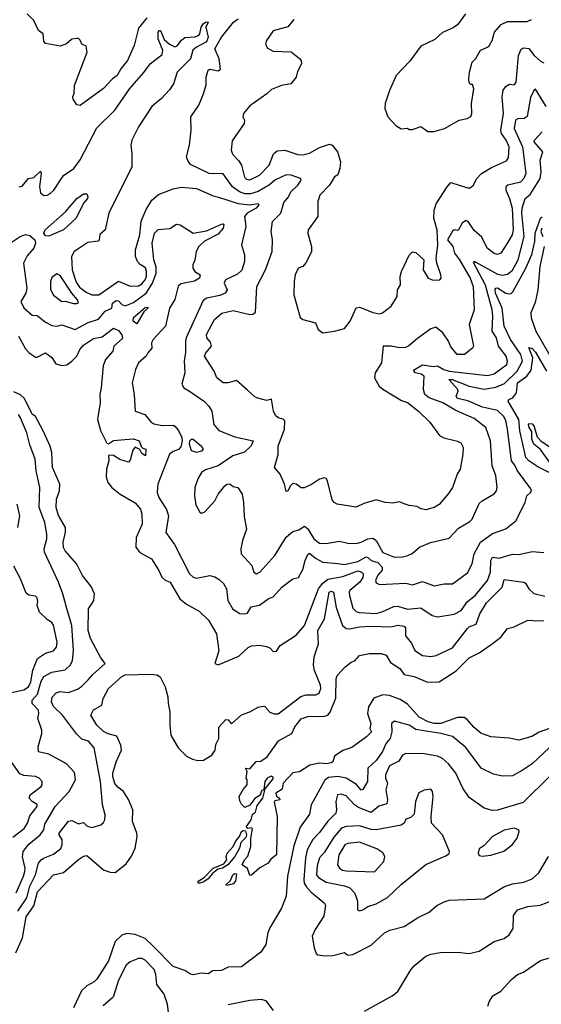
# Model space of a CAD drawing. Extents: x 1690054 to 1842981, y 782881 to 914114.
# Tile 230 of 256: x 1712581 to 1715719, y 879185 to 885110. Entities that reach past the tile are written whole.
import ezdxf

# ---------------------------------------------------------------- set-up
doc = ezdxf.new("R2010")
doc.units = 0

msp = doc.modelspace()

# ---------------------------------------------------------------- linework, layer by layer
at = {"layer": '0CON10XD'}
for points in [[(1713345, 885121.2), (1713295, 885059.2), (1713269.3, 884955), (1713230, 884865), (1713189.7, 884815), (1713166.3, 884775), (1713138.5, 884755), (1713085, 884696.4), (1712945, 884594), (1712925, 884597.5), (1712902.3, 884632.3), (1712901.2, 884645), (1712908, 884665), (1712909.6, 884715), (1712986, 884915), (1712980.7, 884950.7), (1712955, 884963.3), (1712945, 884986.7), (1712935, 884996.2), (1712925, 884996.7), (1712895, 884993.3), (1712862.5, 884965), (1712825, 884950), (1712735, 884966.7), (1712725, 884980), (1712721.2, 885025), (1712694.3, 885045), (1712665.4, 885105.4), (1712624.8, 885144.8)], [(1714254.3, 884115), (1714273.3, 884145), (1714270, 884155), (1714215, 884173.5), (1714185, 884176.2), (1714115, 884144.8), (1714084.5, 884115.5), (1714015, 884075.2), (1713968.8, 884061.2), (1713935, 884061.2), (1713903.4, 884073.4), (1713861.9, 884105), (1713805, 884182.3), (1713720, 884185), (1713607.9, 884237.9), (1713592, 884262), (1713584.4, 884285), (1713603.3, 884355), (1713612.2, 884445), (1713611.1, 884525), (1713659.5, 884595), (1713685.7, 884664.3), (1713701.9, 884718.1), (1713702, 884765), (1713714.6, 884805.4), (1713725, 884811.4), (1713775, 884803.2), (1713788.3, 884811.7), (1713781.1, 884875), (1713754, 884935), (1713794.4, 885005), (1713866.7, 885095), (1713894.3, 885115.7)], [(1714229.7, 885110.3), (1714195, 885068), (1714105, 885043.8), (1714065.6, 884985), (1714060.6, 884965), (1714070.3, 884940.3), (1714105, 884920), (1714215, 884916.7), (1714265, 884876), (1714274.2, 884865), (1714277.1, 884845), (1714252.4, 884797.6), (1714244.2, 884765), (1714211.2, 884725), (1714155, 884713.8), (1714095, 884690), (1714066.9, 884663.1), (1713965, 884592), (1713926.7, 884545), (1713924.2, 884525), (1713933.8, 884505), (1713931.2, 884485), (1713858.3, 884381.7), (1713852.5, 884325), (1713861.1, 884301.1), (1713899.8, 884259.8), (1713914.7, 884234.7), (1713932.4, 884162.4), (1713945, 884149.5), (1713965, 884146.2), (1714023.5, 884175), (1714082, 884235), (1714108, 884302), (1714129.1, 884320.9), (1714175.2, 884325.2), (1714255, 884299.2), (1714285, 884296.8), (1714325, 884306.2), (1714385, 884341.2), (1714425.9, 884355.9), (1714445, 884360), (1714461.2, 884355), (1714492.9, 884315), (1714511.5, 884255), (1714507.8, 884215), (1714494.4, 884175.6), (1714475, 884163.8), (1714445.6, 884115), (1714386.4, 884055), (1714375.4, 884015), (1714374.5, 883925), (1714315.5, 883844.5), (1714315, 883822.5), (1714337.1, 883745), (1714336.2, 883713.8), (1714303.1, 883646.9), (1714284.3, 883625.7), (1714255.8, 883614.2), (1714237.9, 883575), (1714231.4, 883535), (1714231, 883455), (1714267.3, 883317.3), (1714285, 883306.2), (1714360, 883285), (1714376.7, 883245), (1714405, 883226.2), (1714475.8, 883235.8), (1714535, 883252.7), (1714569.1, 883295), (1714605, 883375.7), (1714625, 883380.6), (1714657.5, 883367.5), (1714705, 883347.5), (1714745, 883339.4), (1714763.5, 883346.5), (1714815, 883386), (1714852.5, 883445), (1714854.4, 883485), (1714871.2, 883515), (1714870.5, 883565), (1714877.3, 883595), (1714925, 883693.3), (1714945, 883713.8), (1714965, 883710), (1715013.3, 883665), (1715008.1, 883605), (1715039.4, 883555), (1715067.9, 883542.1), (1715108.8, 883545), (1715115.7, 883555), (1715115.6, 883575), (1715090, 883645), (1715086.7, 883673.3), (1715095.9, 883755), (1715093, 883843), (1715071.9, 883915), (1715075.5, 883964.5), (1715087.4, 884002.6), (1715151.8, 884105), (1715175, 884131.1), (1715275, 884097.8), (1715290.9, 884099.1), (1715312, 884115), (1715328.3, 884151.7), (1715358.6, 884185), (1715419.3, 884220.7), (1715509.3, 884260.7), (1715521.1, 884278.9), (1715525.3, 884345), (1715507.9, 884385), (1715480, 884425), (1715474.7, 884445), (1715491.6, 884545), (1715482.9, 884645), (1715489.6, 884685), (1715505, 884708.1), (1715525, 884722.2), (1715555, 884718.2), (1715568.5, 884731.5), (1715582.2, 884895), (1715597.9, 884932.1), (1715615, 884941.1), (1715645, 884937.3), (1715677.1, 884895), (1715715, 884860.4), (1715735, 884850.5)], [(1715263.8, 885145), (1715215, 885078.8), (1715189.2, 885060.8), (1715125, 885033.8), (1715078.3, 884991.7), (1714995, 884950), (1714929.1, 884860.9), (1714846, 884775), (1714805.6, 884684.4), (1714780, 884605), (1714778.6, 884575), (1714796.2, 884525), (1714844.1, 884474.1), (1714875, 884452.5), (1714915, 884457.5), (1714925, 884450), (1714945, 884450), (1714995, 884467.5), (1715037, 884437), (1715075, 884436.7)], [(1715075, 884436.7), (1715095, 884443.3), (1715137.5, 884455), (1715224.4, 884505.6), (1715274.1, 884515.9), (1715295, 884527.5), (1715301.2, 884545), (1715300, 884605), (1715313.6, 884693.6), (1715305, 884720), (1715295, 884720), (1715285, 884730), (1715283.3, 884755), (1715286.7, 884795), (1715302.5, 884855), (1715325, 884877.5), (1715353, 884927), (1715395, 884943.8), (1715405, 884953.3), (1715423.8, 884985), (1715438, 885035), (1715478, 885082), (1715515, 885098.9), (1715635, 885100), (1715659.3, 885110.7)], [(1712575, 884103.5), (1712595, 884109.2), (1712633.3, 884155), (1712665, 884160.8), (1712705, 884198.8), (1712710, 884185), (1712699.4, 884105), (1712705, 884067.5), (1712725, 884052), (1712745, 884054.3), (1712763.8, 884065), (1712786.7, 884085), (1712845, 884173.1), (1712906.1, 884215), (1712945, 884266.9), (1713045, 884458.6), (1713152.2, 884565), (1713244.2, 884695.8), (1713328.6, 884791.4), (1713365.5, 884844.5), (1713438.9, 884901.1), (1713442.7, 884925), (1713413.2, 884995), (1713414.3, 885035), (1713421.4, 885045), (1713427.8, 885045), (1713450.2, 884990.2), (1713482, 884962), (1713515, 884946.9), (1713528, 884952), (1713555, 884987.3), (1713575, 885003), (1713635, 885007.1), (1713656.7, 885015), (1713664.7, 885025.3), (1713673, 885065), (1713685, 885085.2), (1713703.6, 885096.4), (1713713.8, 885095), (1713700.3, 885065), (1713714.3, 885005), (1713705, 884975.9), (1713644.5, 884945), (1713622.7, 884927.3), (1713609.4, 884875), (1713529.1, 884795), (1713506.7, 884725), (1713481.2, 884688.8), (1713434.4, 884635.6), (1713375, 884586.7), (1713295.5, 884465), (1713256.4, 884385), (1713248.9, 884355), (1713256.2, 884305), (1713255.7, 884224.3), (1713117.7, 883945), (1713095.4, 883844.6), (1713062.9, 883817.1), (1713058.5, 883785), (1713052.1, 883777.9), (1712990, 883770), (1712929.5, 883729.5), (1712909.4, 883715), (1712892.1, 883685), (1712896.4, 883605), (1712920.2, 883530.2), (1712941.1, 883501.1), (1712980.3, 883470.3), (1713015, 883455.2), (1713055.9, 883454.1), (1713175, 883535.8), (1713245.7, 883505.7), (1713295, 883509), (1713315, 883521.4), (1713335.5, 883545), (1713343.9, 883565), (1713344.3, 883594.3), (1713336.9, 883616.9), (1713305, 883637), (1713290, 883655), (1713278.3, 883685), (1713277, 883725), (1713303.3, 883815), (1713311.6, 883898.4), (1713341.4, 883968.6), (1713375.4, 884025), (1713415, 884057.3), (1713505, 884091.8), (1713555, 884102.4), (1713643.7, 884093.7), (1713745, 884050.4), (1713777.5, 884042.5), (1713895, 884003.2), (1713965, 883996.5), (1714014.6, 884004.6), (1714018.9, 883995), (1714002.6, 883975), (1713949.3, 883945), (1713933.6, 883925), (1713941.1, 883865), (1713914.3, 883755), (1713933.6, 883695), (1713934.3, 883654.3), (1713917.4, 883602.6), (1713891.9, 883578.1), (1713819.5, 883545), (1713810, 883525), (1713828.9, 883485), (1713816.9, 883465), (1713785, 883449.4), (1713706, 883435), (1713685, 883420.6), (1713582.5, 883195), (1713577.5, 883175), (1713578.8, 883105), (1713570.2, 883059.8), (1713573.6, 882985), (1713555.8, 882915.8), (1713568.8, 882895), (1713602.5, 882875), (1713692.7, 882812.7), (1713719.6, 882785), (1713735.9, 882755), (1713749.1, 882675), (1713778.5, 882638.5), (1713875, 882599.3), (1713985.6, 882575), (1713972.9, 882545), (1713933.4, 882506.6), (1713862.5, 882485), (1713775, 882424.4), (1713698.8, 882401.2), (1713674.3, 882385), (1713652.6, 882347.4), (1713633.7, 882295), (1713631.8, 882245), (1713640.8, 882190.8), (1713665, 882146.2), (1713675, 882141.2), (1713695, 882147.5), (1713755.6, 882215), (1713775, 882254.2), (1713815, 882304), (1713827.5, 882315), (1713845, 882316.2), (1713865, 882301.2), (1713894.2, 882294.2), (1713919.2, 882255), (1713928.1, 882205), (1713931.1, 882121.1), (1713944.6, 882045), (1713920.8, 881975), (1713911.8, 881925), (1713913.3, 881895), (1713976.9, 881825), (1713990, 881785), (1714005, 881776), (1714025, 881785.8), (1714115, 881885.6), (1714185, 881996.7), (1714225, 882030), (1714260.7, 882039.3), (1714295, 882061.8), (1714315, 882045.6), (1714350.9, 881985), (1714385, 881959.7), (1714425, 881958), (1714505, 881972.3), (1714555, 881959.6), (1714605, 881957.1), (1714635.8, 881965), (1714675, 881986.8), (1714705, 881990.3), (1714725.9, 881975.9), (1714765, 881904.5), (1714835, 881876.5), (1714885, 881877.5), (1714915.3, 881884.7), (1714941.9, 881898.1), (1714985.7, 881935), (1715053.1, 881963.1)], [(1715748.1, 884588.1), (1715685, 884691.2), (1715675, 884684), (1715655, 884642), (1715635, 884527.1), (1715615.3, 884514.7), (1715577.1, 884512.9), (1715563.9, 884505), (1715556.2, 884455), (1715606.5, 884345), (1715627, 884185), (1715615, 884153.6), (1715595, 884133.3), (1715518, 884115), (1715506.2, 884105), (1715505.9, 884085), (1715528.4, 884035), (1715543.4, 883975), (1715550.2, 883845), (1715543.8, 883815), (1715511.2, 883761.2), (1715475, 883704.4), (1715455, 883697.5), (1715435, 883703.8), (1715392.7, 883735), (1715360.5, 883800.5), (1715315, 883841.8), (1715278.5, 883895), (1715265, 883901.5), (1715243.4, 883886.6), (1715221.4, 883845), (1715215, 883840.5), (1715195, 883845.9), (1715185, 883837.5), (1715155.4, 883785), (1715186.7, 883745), (1715196.6, 883705), (1715227.4, 883665), (1715290.5, 883555), (1715309.3, 883505), (1715314.5, 883365), (1715285.6, 883275), (1715311.4, 883145), (1715305, 883133.8), (1715256.2, 883095), (1715213.3, 883095), (1715175, 883141.2), (1715161.8, 883175), (1715125.9, 883225.9), (1715085, 883259.2), (1715055, 883248.8), (1714975, 883191.9), (1714922.6, 883147.4), (1714901.8, 883138.2), (1714865, 883134.7), (1714815.8, 883145.8), (1714767.5, 883145), (1714757.5, 883045), (1714719.5, 882985), (1714715.6, 882955), (1714743.8, 882905), (1714765, 882886.4), (1714878.8, 882818.8), (1714915, 882805.5), (1714980.6, 882755), (1715048.3, 882688.3), (1715107.5, 882607.5), (1715133.6, 882593.6), (1715215, 882574), (1715235, 882563.8), (1715250, 882535), (1715247.8, 882495), (1715230.6, 882405), (1715213.3, 882375), (1715184.5, 882295), (1715161.7, 882258.3), (1715105, 882193.5), (1715075, 882174.4), (1715025, 882161.4), (1714996.1, 882166.1), (1714971.2, 882181.2), (1714925, 882186.2), (1714895, 882197.5), (1714865, 882209.4), (1714825, 882201.4), (1714780, 882205), (1714725, 882220.6), (1714650.8, 882199.2), (1714605, 882177.5), (1714490, 882195), (1714473.8, 882203.8), (1714461.1, 882221.1), (1714432.5, 882335), (1714425, 882348.6), (1714415, 882352.2), (1714385, 882345.5), (1714337.4, 882312.6), (1714293.1, 882293.1), (1714275, 882292.5), (1714245, 882314.3), (1714225, 882318), (1714207.5, 882302.5), (1714195, 882272), (1714185, 882271.2), (1714174.4, 882315), (1714147.5, 882375), (1714114.3, 882415), (1714136.5, 882493.5), (1714136.3, 882543.7), (1714173.4, 882645), (1714176.6, 882696.6), (1714166.8, 882706.8), (1714135, 882714.2), (1714118.9, 882728.9), (1714108.1, 882755), (1714095, 882826.7), (1714065, 882819.4), (1714012.7, 882832.7), (1713995, 882841.2), (1713950.9, 882880.9), (1713885, 882939.2), (1713835, 882925.7), (1713805, 882924.2), (1713767.1, 882955), (1713750.9, 882995), (1713692.7, 883085), (1713701.2, 883105), (1713734.6, 883145), (1713729.7, 883169.7), (1713706.4, 883196.4), (1713704.7, 883215), (1713753.7, 883306.3), (1713797, 883343), (1713865, 883359.3), (1713965, 883336), (1713983, 883337), (1714000.5, 883349.5), (1714007.1, 883505), (1714060.5, 883605), (1714099.5, 883715), (1714101.2, 883785), (1714094.5, 883835), (1714101.1, 883895), (1714151.9, 883945), (1714170.3, 884009.7), (1714195, 884038.8), (1714214.6, 884075.4), (1714254.3, 884115)], [(1715053.1, 881963.1), (1715165, 881990.8), (1715220.5, 882049.5), (1715289.3, 882090.7), (1715302.5, 882105), (1715345, 882198), (1715363.3, 882215), (1715435, 882256.2), (1715450, 882275), (1715452.9, 882295), (1715445, 882366.7), (1715423.3, 882425), (1715412.7, 882575), (1715384.5, 882655), (1715315, 882711.1), (1715205, 882757.7), (1715126.4, 882805), (1715044.5, 882835), (1715017.8, 882855), (1715009.4, 882885), (1715014.6, 882964.6), (1714996.4, 882976.4), (1714959.4, 882985), (1714949.5, 883000.5), (1715005, 883033.1), (1715067.7, 883022.3), (1715095, 883027.3), (1715133.1, 883005), (1715165, 882995.8), (1715395, 882968.8), (1715435, 882978.9), (1715511.3, 883035), (1715515.3, 883055), (1715507.1, 883085), (1715461.8, 883145), (1715448.8, 883195), (1715423.1, 883235), (1715426.8, 883325), (1715422.6, 883365), (1715382.5, 883512.5), (1715310.8, 883649.2), (1715315, 883656.2), (1715325, 883651.8), (1715455, 883578), (1715485, 883573.2), (1715515, 883579.4), (1715545, 883603.3), (1715579.5, 883665), (1715616.2, 883806.2), (1715601.4, 883945), (1715603.9, 883976.1), (1715621.3, 884035), (1715651.9, 884058.1), (1715712.9, 884155), (1715718.7, 884195), (1715712.8, 884265), (1715728.3, 884315), (1715675.3, 884375), (1715678.5, 884385), (1715725, 884434.4)], [(1712755, 883806.4), (1712735, 883808.9), (1712726.8, 883825), (1712733.8, 883846.2), (1712856.1, 883953.9), (1712925, 884034.5), (1712965, 884062.9), (1712985, 884061.2), (1712991.1, 884045), (1712987.8, 884035), (1712963.6, 884006.4), (1712919.5, 883915), (1712844.5, 883845), (1712775, 883814.7), (1712755, 883806.4)], [(1715655, 882264.2), (1715660, 882275), (1715657, 882287), (1715575, 882394.2), (1715559.6, 882429.6), (1715538.9, 882455), (1715516.4, 882645), (1715505, 882697.1), (1715491.8, 882725), (1715455, 882758.4), (1715365, 882778), (1715276.8, 882816.8), (1715215, 882830.8), (1715207.5, 882845), (1715218.9, 882875), (1715216.9, 882885), (1715162.5, 882945), (1715182, 882945), (1715285, 882904.1), (1715375, 882885.9), (1715445, 882898.8), (1715498.5, 882921.5), (1715574.4, 882995.6), (1715605.5, 883055), (1715596.5, 883095), (1715534.2, 883185), (1715495.2, 883265), (1715483.3, 883373.3), (1715444.6, 883465), (1715442.4, 883487.6), (1715445.3, 883494.7), (1715455, 883496.2), (1715505, 883465.3), (1715525, 883459.7), (1715538.2, 883461.8), (1715548.3, 883471.7), (1715626, 883614), (1715662.5, 883697.5), (1715679.6, 883775), (1715682.5, 883825), (1715713.6, 883915), (1715725, 883923.8)], [(1712505, 883754), (1712583.7, 883806.3), (1712615, 883816.8), (1712641.5, 883811.5), (1712671.1, 883785), (1712676.7, 883765), (1712666.4, 883735), (1712625, 883690), (1712604.3, 883645), (1712623.7, 883495), (1712616.6, 883463.4), (1712588.5, 883415), (1712605.9, 883375.9), (1712655, 883331.9), (1712685, 883329.1), (1712735, 883290), (1712775, 883268.8), (1712803.8, 883266.2), (1712835, 883274.5), (1712915, 883245.5), (1712992.5, 883287.5), (1713055, 883308.7), (1713094.6, 883355.4), (1713135, 883374.2), (1713139.6, 883405), (1713160.3, 883419.7), (1713175, 883418.8), (1713195.7, 883395.7), (1713215, 883389.1), (1713265, 883408.5), (1713341.5, 883465), (1713379.2, 883525), (1713401.1, 883585), (1713401.9, 883621.9), (1713388.1, 883665), (1713376.8, 883765), (1713391.1, 883825), (1713413.2, 883846.8), (1713485, 883853.9), (1713525, 883879.4), (1713546.4, 883876.4), (1713624.7, 883824.7), (1713705, 883839), (1713795, 883879.6), (1713805, 883881.1), (1713809.2, 883875), (1713805.9, 883855), (1713775, 883818.4), (1713693.3, 883776.7), (1713658.8, 883745), (1713642.9, 883715), (1713633.9, 883663.9), (1713622.2, 883635), (1713622.5, 883615), (1713634, 883595), (1713666.7, 883575), (1713662.5, 883555), (1713632.9, 883537.1), (1713549.9, 883520.1), (1713535, 883505.8), (1713530.5, 883489.5), (1713514, 883426), (1713481.8, 883375), (1713457.6, 883265), (1713383.9, 883186.1), (1713374.7, 883165), (1713376.1, 883133.9), (1713351.1, 883105), (1713342.5, 883085), (1713295.4, 883044.6), (1713278.1, 883005), (1713257.8, 882925), (1713269.1, 882855), (1713275, 882753.3), (1713333.6, 882733.6), (1713369.6, 882689.6), (1713387.7, 882677.7), (1713438.1, 882668.1), (1713505, 882669.3), (1713515, 882664.7), (1713537, 882637), (1713555.4, 882595), (1713558.9, 882575), (1713549.9, 882540.1), (1713536.4, 882523.6), (1713505, 882512), (1713482.3, 882495), (1713410.9, 882315), (1713408.5, 882265), (1713417.3, 882235), (1713463.2, 882163.2), (1713475.4, 882125), (1713460, 882025), (1713512, 881952), (1713602.5, 881775), (1713625, 881755.8), (1713645, 881749.2), (1713725, 881764.4), (1713755, 881757.5), (1713781.4, 881741.4), (1713806.8, 881716.8), (1713825.4, 881685), (1713834, 881615), (1713862.9, 881562.9), (1713905, 881537.5), (1713935, 881533.9), (1713951.7, 881538.3), (1713973.2, 881576.8), (1714023, 881587), (1714075.8, 881625), (1714105, 881636.2), (1714157.5, 881695), (1714225, 881744.4), (1714257.4, 881752.6), (1714285, 881801.4), (1714297.4, 881855), (1714315, 881891.9), (1714325, 881900), (1714360.5, 881870.5), (1714405, 881845.7), (1714495, 881836.6), (1714535, 881831), (1714615, 881849.8), (1714665, 881877.4), (1714675, 881874.3), (1714695.8, 881855.8), (1714735, 881843.6), (1714761.2, 881815), (1714761.9, 881798.1), (1714735, 881768.2), (1714720.7, 881735), (1714725, 881721.1), (1714745, 881711.5), (1714905, 881719.1), (1714945, 881709.6), (1715005, 881729.6), (1715075, 881703.1), (1715135, 881715.4), (1715185, 881715.6), (1715275, 881781.1), (1715303.3, 881835), (1715314.3, 881895.7), (1715353.6, 881966.4), (1715425, 882018.5), (1715505, 882047.1), (1715565.8, 882095), (1715621.9, 882205), (1715632.2, 882245), (1715655, 882264.2)], [(1715723.3, 883855), (1715717.3, 883835), (1715728.8, 883805)], [(1715737.2, 883745), (1715710.4, 883625), (1715698.3, 883485), (1715681.8, 883408.2), (1715656.5, 883345), (1715659.1, 883315), (1715686.4, 883236.4), (1715791.8, 883051.8)], [(1712905, 883402.3), (1712925, 883402.5), (1712934, 883406), (1712928.5, 883425), (1712894.8, 883464.8), (1712825, 883570), (1712805, 883581.4), (1712775, 883559.2), (1712765.6, 883535), (1712766.7, 883486.7), (1712785, 883451.4), (1712833.9, 883413.9), (1712855, 883416.2), (1712905, 883402.3)], [(1713285, 883279.5), (1713263.8, 883295), (1713265, 883317.3), (1713335, 883378.9), (1713350.7, 883380.7), (1713352.5, 883375), (1713327.5, 883352.5), (1713285, 883279.5)], [(1712572.7, 883205), (1712615, 883129.4), (1712635, 883106.7), (1712675, 883079.1), (1712685, 883078.5), (1712735, 883104.6), (1712775, 883078), (1712798.5, 883038.5), (1712835, 883028.5), (1712865, 883034), (1712895.2, 883054.8), (1712924.8, 883085.2), (1712942.9, 883125), (1712965, 883150.7), (1713025, 883191.6), (1713077.6, 883202.4), (1713145, 883252.9), (1713175, 883240), (1713195, 883214.6), (1713198.7, 883191.3), (1713148, 883145), (1713140.5, 883115), (1713097.3, 883065), (1713082.4, 883027.6), (1713071.5, 882895), (1713062.2, 882855), (1713064.2, 882804.2), (1713048.8, 882705), (1713067.4, 882637.4), (1713105, 882562.5), (1713115, 882557.5), (1713145, 882578), (1713213.6, 882583.6), (1713265, 882587.3), (1713300, 882575), (1713312.5, 882542.5), (1713321.7, 882531.7), (1713340, 882525), (1713336.7, 882485), (1713315, 882500), (1713303, 882523), (1713275, 882537.5), (1713260.5, 882519.5), (1713245, 882460), (1713235, 882447.5), (1713184.1, 882464.1), (1713145, 882487.5), (1713120, 882490), (1713114.2, 882485), (1713117.5, 882455), (1713103.8, 882405), (1713101.4, 882358.6), (1713111.8, 882325), (1713134.8, 882294.8), (1713185, 882254.6), (1713275, 882201.9), (1713307.1, 882165), (1713315.4, 882135), (1713317.3, 882075), (1713282.1, 881995), (1713278.9, 881935), (1713303.1, 881903.1), (1713374.7, 881864.7), (1713418.8, 881795), (1713436.2, 881755), (1713455, 881737.7), (1713486.2, 881725), (1713544.1, 881624.1), (1713585, 881591.9), (1713659.7, 881549.7), (1713716.3, 881496.3), (1713765, 881414.5), (1713778.6, 881311.4), (1713754.5, 881235), (1713775, 881227.1), (1713899.3, 881280.7), (1713955, 881331.2), (1713975, 881342), (1714025, 881346), (1714065, 881338), (1714087.3, 881327.3), (1714105, 881307.5), (1714125, 881310), (1714148.8, 881345), (1714245, 881406.7), (1714295, 881464.4), (1714377.7, 881685), (1714402.5, 881717.5), (1714435, 881744.1), (1714525, 881760.3), (1714615, 881792.9), (1714635, 881787.7), (1714647.4, 881775), (1714645, 881753.5), (1714626.7, 881725), (1714567.7, 881675), (1714562.7, 881665), (1714565.3, 881645), (1714585, 881568.1), (1714605, 881547.9), (1714623.1, 881543.1), (1714725, 881537.6), (1714765, 881547.8), (1714831.8, 881578.2), (1714855, 881581.6), (1714915, 881563), (1714995, 881571.3), (1715062, 881525), (1715097.4, 881517.4), (1715195, 881533.3), (1715237.1, 881555), (1715275, 881608.7), (1715321.8, 881645), (1715394.7, 881735), (1715413.9, 881785), (1715414.8, 881855.2), (1715425, 881874.7), (1715465, 881869.1), (1715545, 881893.9), (1715585, 881892.3), (1715665, 881908.9), (1715735, 881904.4)], [(1715775, 882381.4), (1715699.1, 882419.1), (1715644.6, 882454.6), (1715627, 882475), (1715590.1, 882635), (1715584.1, 882705), (1715519.6, 882815), (1715524.7, 882825.3), (1715548.5, 882835), (1715570.3, 882865), (1715575.6, 882925), (1715632.1, 882965), (1715658.8, 883001.2), (1715668.7, 883075), (1715645, 883137.5), (1715665, 883130.4), (1715685, 883110), (1715751.2, 882995)], [(1712719.7, 882639.7), (1712675, 882721.5), (1712655, 882735.4), (1712610.3, 882830.3), (1712585, 882853.2), (1712545, 882870)], [(1712558.9, 879855), (1712604.1, 879955), (1712611.8, 879985), (1712613, 880005), (1712596.8, 880073.2), (1712602.5, 880105), (1712635, 880148.9), (1712703.9, 880205), (1712725, 880235.6), (1712731.7, 880268.3), (1712794.7, 880375), (1712879.2, 880465), (1712916.4, 880535), (1712909.5, 880579.5), (1712862.9, 880632.9), (1712755, 880690.5), (1712694.2, 880705), (1712690.9, 880735), (1712714.1, 880815), (1712714, 880835), (1712689.8, 880905), (1712696.7, 880935), (1712693.3, 880955), (1712654.8, 880995), (1712656.5, 881015), (1712688.5, 881051.5), (1712710.3, 881129.7), (1712725, 881156.8), (1712775, 881184), (1712855, 881198.2), (1712884.2, 881225.8), (1712898, 881252), (1712904.8, 881315), (1712894.8, 881464.8), (1712865, 881566.5), (1712841.2, 881655), (1712814.3, 881724.3), (1712730, 881905), (1712728.2, 881925), (1712743.2, 881985), (1712744.1, 882014.1), (1712731.2, 882085), (1712698.4, 882175), (1712702, 882295), (1712680, 882395), (1712673.3, 882465), (1712640.7, 882550.7), (1712623.4, 882623.4), (1712586, 882715), (1712572.7, 882735)], [(1715770, 882445), (1715714.4, 882524.4), (1715675, 882555.4), (1715662.5, 882585), (1715662.2, 882632.2), (1715645.7, 882655), (1715643.1, 882675), (1715645, 882680), (1715665, 882677.5), (1715675, 882666), (1715695, 882600), (1715715.6, 882575), (1715815, 882507.3)], [(1712570, 879745), (1712622.8, 879825), (1712641.8, 879895), (1712676, 879965), (1712694.7, 880035), (1712709.1, 880055), (1712724.3, 880064.3), (1712785, 880088.5), (1712828.5, 880121.5), (1712836.3, 880143.7), (1712837.2, 880175), (1712818.8, 880205), (1712818.8, 880215), (1712875, 880286.5), (1712895, 880291.5), (1712935, 880270), (1712965, 880278.8), (1712986.8, 880256.8), (1713015, 880248.9), (1713068.8, 880265), (1713085, 880278.8), (1713092.9, 880295), (1713094.3, 880325), (1713078.5, 880385), (1713066.6, 880526.6), (1713027.8, 880727.8), (1712995, 880767.5), (1712955, 880780.3), (1712922.5, 880812.5), (1712837.7, 880925), (1712785, 880976.3), (1712771.5, 881005), (1712776.8, 881033.2), (1712800.2, 881059.8), (1712825, 881067.1), (1712875, 881062.2), (1712927.7, 881082.3), (1712953.5, 881096.5), (1712992.9, 881137.1), (1713020.7, 881169.3), (1713095.6, 881235), (1713069.2, 881269.2), (1713006.9, 881386.9), (1712991.7, 881435), (1712994.7, 881565), (1713027.7, 881615), (1713031.6, 881655), (1713009.8, 881699.8), (1712957.7, 881765), (1712923.6, 881833.6), (1712855, 881913.3), (1712844.7, 881934.7), (1712843.2, 881965), (1712856.9, 882026.9), (1712856.1, 882055), (1712815, 882125.6), (1712800.4, 882175), (1712802.3, 882225), (1712820, 882275), (1712822.3, 882315), (1712777.3, 882415), (1712774.7, 882505), (1712764.3, 882544.3), (1712719.7, 882639.7)], [(1713645, 882506.2), (1713615, 882515.6), (1713601.5, 882555), (1713604.7, 882575.3), (1713613.6, 882586.4), (1713625, 882585.6), (1713674.3, 882544.3), (1713684, 882525), (1713675, 882514.4), (1713645, 882506.2)], [(1712568.7, 882055), (1712580.8, 882125), (1712565.7, 882195)], [(1712512.9, 881057.1), (1712605, 881076.5), (1712633.6, 881095), (1712648.5, 881125), (1712660.4, 881195), (1712687.5, 881265), (1712735, 881298.5), (1712785, 881312.1), (1712801.5, 881335), (1712806.1, 881365), (1712785, 881466.2), (1712775, 881482.5), (1712748.2, 881498.2), (1712700, 881545), (1712686.4, 881585), (1712689.4, 881609.4), (1712685, 881630), (1712675, 881640), (1712635, 881646.7), (1712619.5, 881659.5), (1712585, 881746.2), (1712545, 881820.8)], [(1714485, 881572), (1714522.7, 881465), (1714545, 881447), (1714565, 881444.5), (1714625, 881456.3), (1714695, 881460.5), (1714815, 881455.8), (1714855, 881466.6), (1714895, 881460), (1714901.3, 881451.3), (1714903, 881403), (1714937.9, 881357.9), (1714958.1, 881315), (1715005, 881283.9), (1715055, 881277.7), (1715086.5, 881283.5), (1715185, 881330.4), (1715275, 881447.1), (1715285, 881456.8), (1715326.6, 881473.4), (1715350, 881535), (1715388.6, 881601.4), (1715483.9, 881696.1), (1715495, 881740.8), (1715615, 881726), (1715625, 881718.8), (1715643.8, 881685), (1715675, 881658), (1715739.7, 881640.3)], [(1712556.8, 879495), (1712597.4, 879585), (1712619.6, 879710.4), (1712665, 879778.2), (1712688.1, 879861.9), (1712785, 879963.6), (1712845, 879977.9), (1712935, 880056.4), (1712965, 880075.5), (1712985, 880079.4), (1713084.7, 879994.7), (1713125, 879979.2), (1713155, 879978.5), (1713220.5, 880029.5), (1713254.1, 880075.9), (1713275, 880123.8), (1713287.8, 880192.2), (1713285.1, 880215), (1713259.1, 880285), (1713262.1, 880355), (1713235, 880417.1), (1713205.7, 880465), (1713171, 880491), (1713153.2, 880513.2), (1713140.2, 880555), (1713141, 880575), (1713161.2, 880645), (1713193.5, 880715), (1713188.5, 880745), (1713165, 880799.1), (1713112.3, 880812.3), (1713085, 880826.3), (1713044.5, 880864.5), (1713009.6, 880925), (1713025, 880956.5), (1713075.5, 880984.5), (1713082.1, 881025), (1713115.4, 881084.6), (1713195, 881158.1), (1713215, 881168.4), (1713370.7, 881170.7), (1713406.6, 881166.6), (1713425, 881155.4), (1713455.8, 881095), (1713472.9, 881035), (1713473.9, 880995), (1713484.6, 880945), (1713483.3, 880865), (1713489.6, 880805), (1713535, 880728), (1713585, 880678.6), (1713620, 880660), (1713652.1, 880652.1), (1713685.9, 880654.1), (1713735.9, 880684.1), (1713757.1, 880715), (1713761.8, 880748.2), (1713778.9, 880785), (1713778, 880852), (1713821.7, 880898.3), (1713835, 880896), (1713855, 880872.9), (1713915, 880926.9), (1713965, 880944.4), (1714015, 880973.1), (1714045, 880980), (1714055, 880976.2), (1714085, 880942.9), (1714112.4, 880932.4), (1714135, 880933.3), (1714271.9, 881038.1), (1714305, 881046.5), (1714363.5, 881046.5), (1714382.5, 881057.5), (1714392.7, 881085), (1714390.9, 881105), (1714354.3, 881194.3), (1714349.2, 881225), (1714353, 881275), (1714378.9, 881355), (1714374.8, 881435), (1714414.5, 881505.5), (1714442.4, 881665), (1714455, 881671.3), (1714469.2, 881665), (1714485, 881572)], [(1715865, 880878.4), (1715706.7, 880823.3), (1715662.8, 880797.2), (1715585, 880774.2), (1715525, 880785.6), (1715415, 880794.4), (1715355, 880815.6), (1715315, 880850), (1715271.4, 880901.4), (1715255, 880910.8), (1715215, 880910.9), (1715115, 880874.3), (1715075, 880874.3), (1715038.9, 880885), (1714985, 880913.2), (1714915, 880991.1), (1714869.3, 881019.3), (1714805, 881043.2), (1714765, 881047.3), (1714712.4, 881027.6), (1714678.5, 880975), (1714674, 880935), (1714692.9, 880875), (1714687.1, 880845), (1714696.7, 880825), (1714667.5, 880795), (1714615, 880755.8), (1714578.9, 880731.1), (1714525, 880711.4), (1714475, 880677.5), (1714465.6, 880645), (1714455, 880638.5), (1714427.3, 880632.7), (1714385, 880636.2), (1714326.4, 880623.6), (1714265, 880584.4), (1714225, 880578.1), (1714165.6, 880515), (1714159.6, 880480.4), (1714121.2, 880455), (1714125, 880437.5), (1714143.3, 880425), (1714145.8, 880415), (1714115, 880408.8), (1714111.7, 880401.7), (1714129.5, 880315), (1714125.5, 880085), (1714091.5, 880058.5), (1714075, 880033.3), (1714025, 880006.7), (1713975, 879962.5), (1713965, 879960), (1713951.2, 880001.2), (1713920, 880025), (1713934, 880055), (1713953.3, 880076.7), (1713971.2, 880135), (1713970.6, 880185), (1713981.7, 880241.7), (1713976.1, 880246.1), (1713953.6, 880243.6), (1713946.7, 880246.7), (1713946, 880255), (1713974.2, 880295), (1713981.7, 880328.3), (1713999.5, 880340.5), (1714009.7, 880380.3), (1714043.3, 880425), (1714057.5, 880482.5), (1714105, 880541.2), (1714105, 880552.5), (1714092.9, 880557.1), (1714070, 880545), (1714056.2, 880525), (1714050, 880475), (1714035, 880470), (1714026.7, 880443.3), (1713995, 880422.5), (1713966.4, 880383.6), (1713935, 880370), (1713915, 880390), (1713905, 880410), (1713902, 880435), (1713925, 880477.5), (1713950, 880505), (1713950, 880535), (1713942.5, 880545), (1713950, 880585), (1713940, 880605), (1713965, 880602.5), (1714003.9, 880646.1), (1714031.7, 880648.3), (1714070, 880675), (1714138.8, 880771.2), (1714217.5, 880815), (1714235.5, 880855), (1714275, 880901.9), (1714315, 880916.7), (1714415, 880918.1), (1714435, 880925.3), (1714448, 880942), (1714483.4, 881026.6), (1714484, 881145), (1714493.9, 881166.1), (1714540, 881215), (1714575.9, 881244.1), (1714597.3, 881252.7), (1714625, 881283.8), (1714685, 881296.7), (1714755, 881296), (1714785, 881285.8), (1714812, 881242), (1714868.1, 881205), (1714895, 881169.4), (1714955, 881156.8), (1715035, 881122.7), (1715103.9, 881126.1), (1715207.6, 881192.4), (1715285, 881269.6), (1715345, 881299.6), (1715424.4, 881355), (1715475.8, 881395), (1715515, 881446), (1715555, 881456), (1715635, 881495.4), (1715655, 881497.5), (1715685, 881491.8), (1715735, 881495.5)], [(1715768.8, 880731.2), (1715665, 880632.7), (1715605, 880591.9), (1715545, 880560), (1715482.8, 880557.2), (1715430.6, 880570.6), (1715356.5, 880606.5), (1715265, 880729.5), (1715185, 880796.4), (1715115, 880815.3), (1714965, 880838.4), (1714924.7, 880864.7), (1714835, 880888.6), (1714817.5, 880875), (1714819.5, 880825), (1714809.2, 880785), (1714785, 880755.4), (1714762.9, 880707.1), (1714728.5, 880655), (1714674.7, 880605), (1714672.8, 880525), (1714645, 880476.9), (1714635, 880474.5), (1714606.9, 880506.9), (1714545.2, 880545.2), (1714495, 880555.6), (1714439.6, 880550.4), (1714416.7, 880533.3), (1714334.7, 880385.3), (1714325, 880330), (1714268.4, 880251.6), (1714230.9, 880139.1), (1714192.5, 879955), (1714184, 879836), (1714155, 879763.8), (1714085.7, 879644.3), (1714074.3, 879615), (1714061.2, 879545), (1714031.7, 879498.3), (1713915, 879410.4), (1713835, 879408.1), (1713795, 879388.6), (1713743.6, 879386.4), (1713715, 879368), (1713675, 879372.5), (1713625, 879361.9), (1713605, 879367.5), (1713575, 879388.1), (1713505, 879412.2), (1713384.3, 879534.3), (1713335, 879580.3), (1713275, 879605.4), (1713225, 879610.9), (1713195, 879601.1), (1713155, 879562.5), (1713114.3, 879445.7), (1713044.2, 879335.8), (1713029.6, 879320.4), (1712985, 879295.6), (1712952.2, 879265), (1712905, 879164.2)], [(1712539.7, 880190.3), (1712608, 880242), (1712628.2, 880275), (1712641, 880319), (1712685.4, 880375), (1712685, 880387.8), (1712655, 880404.7), (1712636.7, 880425), (1712642.7, 880445), (1712708.9, 880495), (1712716.7, 880505), (1712716.7, 880525), (1712698.1, 880545), (1712675.8, 880555.8), (1712605, 880562.6), (1712580.9, 880570.9), (1712505, 880680)], [(1715775, 880561.2), (1715609.9, 880400.1), (1715455, 880353.5), (1715425, 880351.4), (1715375, 880364.4), (1715285, 880428.6), (1715247.1, 880485), (1715204.6, 880575), (1715161, 880631), (1715124.2, 880664.2), (1715095, 880678.2), (1715015, 880691.3), (1714905, 880693.6), (1714885, 880683.5), (1714862.9, 880647.1), (1714805, 880620), (1714781.8, 880565), (1714781.5, 880545), (1714793.5, 880515), (1714783.8, 880476.2), (1714794.3, 880415), (1714789.3, 880390.7), (1714742.6, 880377.4), (1714695, 880339.5), (1714619.9, 880369.9), (1714595, 880385.4), (1714545, 880438.9), (1714515, 880450), (1714492.2, 880445), (1714482, 880405), (1714486.8, 880355), (1714482.5, 880335), (1714435, 880286.7), (1714385, 880218), (1714345, 880176.2), (1714310, 880115), (1714300, 880065), (1714291.2, 879935), (1714293, 879913), (1714305, 879892.9), (1714335, 879859.6), (1714414.2, 879794.2), (1714421.6, 879781.6), (1714411.2, 879715), (1714358.2, 879635), (1714341.1, 879595), (1714352.5, 879525), (1714365, 879491.2), (1714375, 879482.9), (1714416.8, 879476.8)], [(1714625, 879747.5), (1714645, 879753.1), (1714676.2, 879773.8), (1714725, 879790.4), (1714793.3, 879826.7), (1714875.8, 879905), (1715024.6, 880025.4), (1715145, 880078), (1715165, 880093.3), (1715166.7, 880105), (1715124.5, 880205), (1715058.9, 880275), (1715057.3, 880315), (1715069.2, 880435), (1715064, 880465), (1715055, 880478.8), (1715015, 880474), (1714983.1, 880456.9), (1714962, 880405), (1714955, 880330), (1714935, 880310), (1714905, 880300), (1714893.3, 880275), (1714876.6, 880263.4), (1714725, 880234.7), (1714695, 880237.4), (1714625, 880259.7), (1714545, 880255.2), (1714516.1, 880243.9), (1714469.9, 880190.1), (1714415, 880101.2), (1714383.8, 880066.2), (1714371, 880019), (1714367.5, 879965), (1714378.4, 879948.4), (1714425, 879920.7), (1714535, 879898.8), (1714566.4, 879885), (1714594.7, 879855), (1714603.3, 879835), (1714612.3, 879805), (1714612.4, 879752.4), (1714625, 879747.5)], [(1713653.8, 879913.8), (1713654.4, 879925.6), (1713691.5, 879948.5), (1713745, 880004.2), (1713809.1, 880030.9), (1713827.5, 880055), (1713822.5, 880075), (1713829.4, 880095), (1713865.3, 880134.7), (1713878.6, 880165), (1713904.2, 880195), (1713915.5, 880224.5), (1713925, 880230.8), (1713939.4, 880229.4), (1713945.6, 880205), (1713940.6, 880189.4), (1713911.2, 880158.8), (1713902.3, 880125), (1713875.6, 880075), (1713832.5, 880025), (1713800, 880005), (1713772.2, 879997.8), (1713739.1, 879970.9), (1713715, 879940.6), (1713688.3, 879921.7), (1713665, 879914.2), (1713653.8, 879913.8)], [(1715365, 880075.8), (1715415, 880083.1), (1715493.6, 880106.4), (1715544, 880145), (1715574.2, 880185), (1715586, 880225), (1715583.3, 880235), (1715555, 880244.2), (1715495, 880232.2), (1715424.6, 880195), (1715375, 880140.8), (1715345, 880120), (1715338.8, 880095), (1715345, 880081.2), (1715365, 880075.8)], [(1714715, 879982.5), (1714772.5, 880045), (1714778.5, 880075), (1714766.4, 880096.4), (1714730.5, 880120.5), (1714625, 880160), (1714555, 880152.9), (1714536.4, 880143.6), (1714501.1, 880085), (1714493.3, 880025), (1714504.4, 880005), (1714523, 879993), (1714545, 879988.4), (1714715, 879982.5)], [(1714416.8, 879476.8), (1714465, 879478.2), (1714535, 879496.7), (1714555, 879481.2), (1714585, 879484.3), (1714695, 879541.4), (1714775.3, 879614.7), (1714808.3, 879631.7), (1714895, 879653.5), (1714975, 879704.4), (1715045, 879739.2), (1715091.3, 879778.7), (1715135, 879800.8), (1715165, 879811.2), (1715375, 879819.4), (1715497, 879893), (1715545, 879909.2), (1715615, 879919.5), (1715665, 879940.6), (1715704.7, 879975.3), (1715763.1, 880075)], [(1713825, 879900), (1713822.5, 879905), (1713850, 879930), (1713863.8, 879965), (1713875, 879972.5), (1713885, 879970), (1713880, 879925), (1713865, 879910), (1713845, 879903.3), (1713825, 879900)], [(1714655, 879142.9), (1714822.5, 879235), (1714855, 879261.2), (1714935, 879392), (1714955, 879416), (1715025, 879473.8), (1715054.4, 879485.6), (1715113.4, 879496.6), (1715215, 879498.1), (1715285, 879490), (1715345, 879504.4), (1715435, 879561.9), (1715495, 879580.6), (1715525, 879602.5), (1715549.6, 879640.4), (1715551.2, 879718.8), (1715575, 879753.1), (1715637.3, 879772.7), (1715711.5, 879781.5), (1715797.4, 879812.6)], [(1713475.6, 879135), (1713470, 879185), (1713449.2, 879245), (1713406.7, 879305), (1713400.7, 879365), (1713389.2, 879395), (1713335, 879450), (1713315, 879459.6), (1713295, 879459.6), (1713245, 879440.9), (1713220.4, 879419.6), (1713175, 879330), (1713143.1, 879226.9), (1713082.9, 879175)], [(1715397, 879173), (1715405, 879200), (1715427.5, 879235), (1715475, 879263.3), (1715540, 879335), (1715576.7, 879365), (1715611.2, 879378.8), (1715715, 879447.5), (1715805, 879473.8)], [(1714108.1, 879148.1), (1714063.3, 879205), (1714033, 879213), (1713965, 879208.1), (1713835, 879181.1)]]:
    msp.add_lwpolyline(points, dxfattribs=at)

doc.saveas('drawing.dxf')
